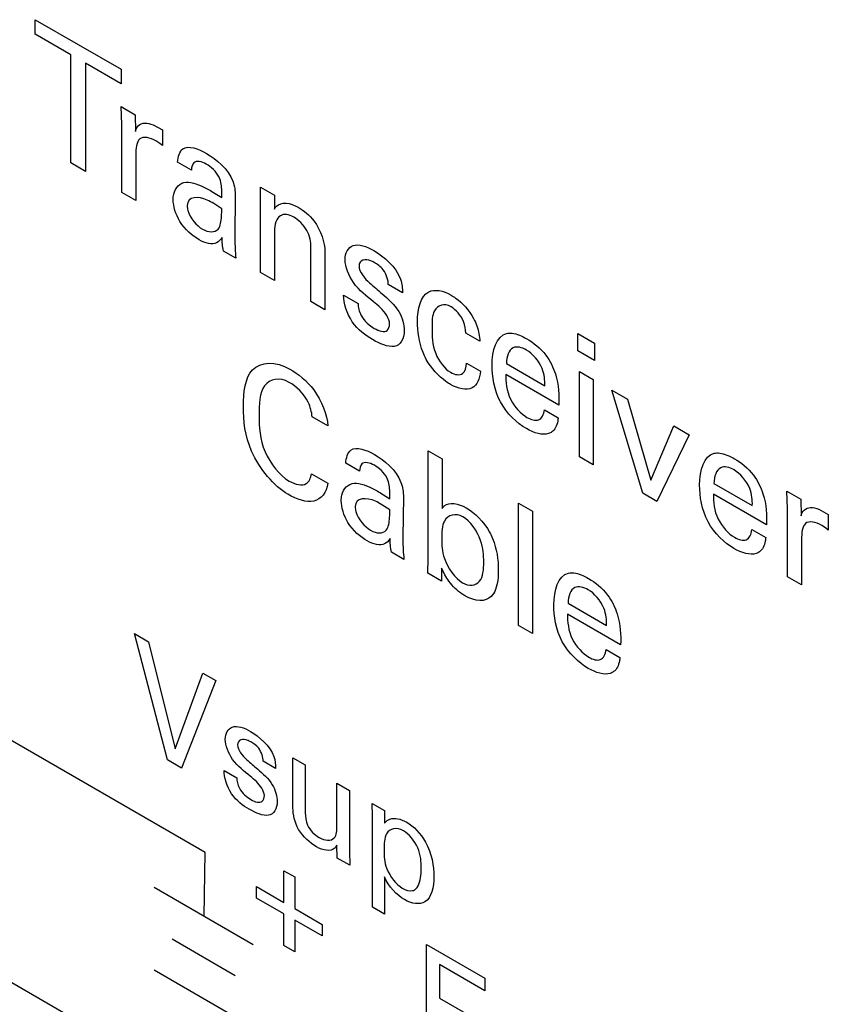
# Model space of a CAD drawing. Header units: inches. Extents: x 0 to 22, y 0 to 17.
# Tile 43 of 75: x 3.3 to 3.6, y 12.8 to 13.2. Entities that reach past the tile are written whole.
import ezdxf

# ---------------------------------------------------------------- set-up
doc = ezdxf.new("R2010")
doc.units = ezdxf.units.IN
doc.header["$LTSCALE"] = 1.21
doc.header["$MEASUREMENT"] = 0
doc.layers.get('0').update_dxf_attribs({"linetype": 'CONTINUOUS'})

msp = doc.modelspace()

# ---------------------------------------------------------------- linework, layer by layer
at = {"color": 40, "linetype": 'CONTINUOUS'}
for p, q in [((3.29541, 13.20523), (3.29541, 13.21101)), ((3.29541, 13.21101), (3.32974, 13.19118)), ((3.30966, 13.197), (3.29541, 13.20523)), ((3.30966, 13.15368), (3.30966, 13.197)), ((3.31549, 13.19363), (3.31549, 13.15031)), ((3.32974, 13.1854), (3.31549, 13.19363)), ((3.32974, 13.19118), (3.32974, 13.1854)), ((3.32976, 13.17621), (3.33535, 13.17298)), ((3.33005, 13.1691), (3.32976, 13.17621)), ((3.33535, 13.17298), (3.33547, 13.16631)), ((3.33005, 13.1419), (3.33005, 13.1691)), ((3.34254, 13.16897), (3.34637, 13.16689)), ((3.34637, 13.16689), (3.34637, 13.16063)), ((3.34531, 13.16152), (3.34372, 13.16251)), ((3.34637, 13.16063), (3.34531, 13.16152)), ((3.33565, 13.15683), (3.33565, 13.13867)), ((3.31549, 13.15031), (3.30966, 13.15368)), ((3.35792, 13.15084), (3.35239, 13.15403)), ((3.38562, 13.14), (3.38556, 13.14399)), ((3.38556, 13.14399), (3.3911, 13.1408)), ((3.33565, 13.13867), (3.33005, 13.1419)), ((3.36605, 13.14233), (3.37006, 13.13981)), ((3.37547, 13.14056), (3.37524, 13.12439)), ((3.38562, 13.10982), (3.38562, 13.14)), ((3.3911, 13.1408), (3.39116, 13.13525)), ((3.37006, 13.13539), (3.36688, 13.13744)), ((3.39116, 13.12628), (3.39116, 13.10662)), ((3.40571, 13.09822), (3.40571, 13.11992)), ((3.37571, 13.11554), (3.3707, 13.11843)), ((3.41135, 13.11815), (3.41135, 13.09496)), ((3.39116, 13.10662), (3.38562, 13.10982)), ((3.44236, 13.10174), (3.4367, 13.10501)), ((3.4188, 13.10079), (3.42463, 13.09743)), ((3.41135, 13.09496), (3.40571, 13.09822)), ((3.47335, 13.08235), (3.46775, 13.08559)), ((3.5126, 13.07846), (3.5126, 13.08546)), ((3.5126, 13.08546), (3.51926, 13.08162)), ((3.51926, 13.08162), (3.51926, 13.07462)), ((3.51926, 13.07462), (3.5126, 13.07846)), ((3.46799, 13.07361), (3.47358, 13.07038)), ((3.48397, 13.07343), (3.49934, 13.06456)), ((3.50499, 13.05681), (3.48373, 13.06908)), ((3.51319, 13.03616), (3.51319, 13.0703)), ((3.51319, 13.0703), (3.51873, 13.0671)), ((3.51873, 13.0671), (3.51873, 13.03296)), ((3.52621, 13.06278), (3.5324, 13.05921)), ((3.53858, 13.0215), (3.52621, 13.06278)), ((3.5324, 13.05921), (3.54182, 13.02671)), ((3.49916, 13.05494), (3.5047, 13.05174)), ((3.41256, 13.04845), (3.40626, 13.05209)), ((3.54182, 13.02671), (3.55101, 13.04847)), ((3.55101, 13.04847), (3.55713, 13.04493)), ((3.55713, 13.04493), (3.54418, 13.01827)), ((3.4527, 12.99556), (3.4527, 13.03854)), ((3.4527, 13.03854), (3.45824, 13.03534)), ((3.42518, 13.03035), (3.41965, 13.03355)), ((3.45824, 13.03534), (3.45824, 13.01541)), ((3.51873, 13.03296), (3.51319, 13.03616)), ((3.40596, 13.02935), (3.41244, 13.0256)), ((3.56705, 13.02546), (3.58241, 13.01659)), ((3.43331, 13.02185), (3.43732, 13.01933)), ((3.54418, 13.01827), (3.53858, 13.0215)), ((3.58807, 13.00884), (3.56681, 13.02111)), ((3.59622, 13.02236), (3.60181, 13.01914)), ((3.59651, 13.01525), (3.59622, 13.02236)), ((3.43732, 13.01491), (3.43414, 13.01695)), ((3.44274, 13.02007), (3.4425, 13.0039)), ((3.48882, 12.96858), (3.48882, 13.0176)), ((3.48882, 13.0176), (3.49436, 13.01441)), ((3.60181, 13.01914), (3.60193, 13.01247)), ((3.49436, 13.01441), (3.49436, 12.96538)), ((3.59651, 12.98805), (3.59651, 13.01525)), ((3.609, 13.01512), (3.61282, 13.01304)), ((3.61282, 13.01304), (3.61282, 13.00678)), ((3.58224, 13.00697), (3.58778, 13.00377)), ((3.61176, 13.00767), (3.61017, 13.00866)), ((3.61282, 13.00678), (3.61176, 13.00767)), ((3.6021, 13.00298), (3.6021, 12.98482)), ((3.44297, 12.99506), (3.43796, 12.99795)), ((3.45258, 12.9895), (3.4527, 12.99556)), ((3.45795, 12.98641), (3.45258, 12.9895)), ((3.45806, 12.99151), (3.45795, 12.98641)), ((3.6021, 12.98482), (3.59651, 12.98805)), ((3.50868, 12.97751), (3.52405, 12.96864)), ((3.5297, 12.96089), (3.50845, 12.97316)), ((3.49436, 12.96538), (3.48882, 12.96858)), ((3.33506, 12.96544), (3.34079, 12.96214)), ((3.34831, 12.91482), (3.33506, 12.96544)), ((3.34079, 12.96214), (3.35135, 12.91931)), ((3.52387, 12.95902), (3.52941, 12.95582)), ((3.3634, 12.87776), (3.23035, 12.95464)), ((3.35135, 12.91931), (3.36249, 12.9496)), ((3.3677, 12.9466), (3.35398, 12.91154)), ((3.36249, 12.9496), (3.3677, 12.9466)), ((3.35398, 12.91154), (3.34831, 12.91482)), ((3.39854, 12.89564), (3.39854, 12.9157)), ((3.39854, 12.9157), (3.40349, 12.91284)), ((3.37095, 12.91062), (3.37606, 12.90767)), ((3.39157, 12.91145), (3.38662, 12.9143)), ((3.40349, 12.91284), (3.40349, 12.89361)), ((3.41616, 12.88861), (3.41616, 12.90552)), ((3.41616, 12.90552), (3.42117, 12.90263)), ((3.42117, 12.90263), (3.42117, 12.87835)), ((3.43024, 12.89739), (3.43514, 12.89457)), ((3.4304, 12.89242), (3.43024, 12.89739)), ((3.4304, 12.85593), (3.4304, 12.89242)), ((3.43514, 12.89457), (3.43524, 12.88956)), ((3.41627, 12.87558), (3.41616, 12.88076)), ((3.36301, 12.85233), (3.3634, 12.87776)), ((3.42132, 12.87266), (3.41627, 12.87558)), ((3.42117, 12.87835), (3.42132, 12.87266)), ((3.39492, 12.87049), (3.39925, 12.86799)), ((3.39492, 12.85782), (3.39492, 12.87049)), ((3.39925, 12.86799), (3.39925, 12.85531)), ((3.43519, 12.86799), (3.43519, 12.85316)), ((3.34293, 12.86393), (3.38268, 12.84097)), ((3.38394, 12.86415), (3.39492, 12.85782)), ((3.38394, 12.85957), (3.38394, 12.86415)), ((3.39492, 12.85324), (3.38394, 12.85957)), ((3.23157, 12.8572), (3.36286, 12.78139)), ((3.39925, 12.85531), (3.41023, 12.84897)), ((3.43519, 12.85316), (3.4304, 12.85593)), ((3.39492, 12.84056), (3.39492, 12.85324)), ((3.41023, 12.8444), (3.39925, 12.85073)), ((3.39925, 12.85073), (3.39925, 12.83805)), ((3.41023, 12.84897), (3.41023, 12.8444)), ((3.35017, 12.84322), (3.37545, 12.82863)), ((3.39925, 12.83805), (3.39492, 12.84056)), ((3.45206, 12.84096), (3.47541, 12.82748)), ((3.45206, 12.79799), (3.45206, 12.84096)), ((3.47541, 12.82243), (3.45722, 12.83293)), ((3.45722, 12.83293), (3.45722, 12.81954)), ((3.34293, 12.83086), (3.38268, 12.80791)), ((3.47541, 12.82748), (3.47541, 12.82243)), ((3.45722, 12.81954), (3.47454, 12.80954))]:
    msp.add_line(p, q, dxfattribs=at)
for points, knots in [([(3.33547, 13.16631), (3.33571, 13.16725), (3.33702, 13.16996), (3.34033, 13.16988), (3.34254, 13.16897)], [0, 0, 0, 0, 0.299748, 1, 1, 1, 1]), ([(3.34372, 13.16251), (3.34139, 13.16385), (3.33611, 13.16509), (3.33565, 13.15936), (3.33565, 13.15683)], [0, 0, 0, 0, 0.515133, 1, 1, 1, 1]), ([(3.36387, 13.15318), (3.36205, 13.15423), (3.35866, 13.15511), (3.35797, 13.15199), (3.35792, 13.15084)], [0, 0, 0, 0, 0.639178, 1, 1, 1, 1]), ([(3.37006, 13.13981), (3.37006, 13.14073), (3.37006, 13.14323), (3.3699, 13.14618), (3.369, 13.14798)], [0, 0, 0, 0, 0.357099, 1, 1, 1, 1]), ([(3.35062, 13.13901), (3.35062, 13.13978), (3.35092, 13.14358), (3.35341, 13.14578), (3.3558, 13.146)], [0, 0, 0, 0, 0.193461, 1, 1, 1, 1]), ([(3.3558, 13.146), (3.35823, 13.14616), (3.36187, 13.14464), (3.36534, 13.14275), (3.36605, 13.14233)], [0, 0, 0, 0, 0.794535, 1, 1, 1, 1]), ([(3.36105, 13.12292), (3.35833, 13.12449), (3.35282, 13.12904), (3.35062, 13.13641), (3.35062, 13.13901)], [0, 0, 0, 0, 0.547279, 1, 1, 1, 1]), ([(3.36688, 13.13744), (3.36601, 13.13794), (3.36199, 13.14033), (3.35622, 13.1405), (3.35622, 13.13665)], [0, 0, 0, 0, 0.207267, 1, 1, 1, 1]), ([(3.35622, 13.13665), (3.35622, 13.13603), (3.35661, 13.13248), (3.36006, 13.12852), (3.36234, 13.1272)], [0, 0, 0, 0, 0.190907, 1, 1, 1, 1]), ([(3.36864, 13.12724), (3.36956, 13.12843), (3.36999, 13.13138), (3.37003, 13.13438), (3.37006, 13.13539)], [0, 0, 0, 0, 0.663144, 1, 1, 1, 1]), ([(3.39116, 13.13525), (3.3914, 13.13565), (3.39322, 13.13835), (3.39745, 13.1378), (3.40064, 13.13596)], [0, 0, 0, 0, 0.142188, 1, 1, 1, 1]), ([(3.40064, 13.13596), (3.40282, 13.1347), (3.4085, 13.13028), (3.41135, 13.1218), (3.41135, 13.11815)], [0, 0, 0, 0, 0.408472, 1, 1, 1, 1]), ([(3.39887, 13.13202), (3.39694, 13.13314), (3.39239, 13.13374), (3.39116, 13.12899), (3.39116, 13.12628)], [0, 0, 0, 0, 0.450822, 1, 1, 1, 1]), ([(3.37017, 13.12384), (3.36959, 13.12295), (3.36745, 13.12063), (3.3635, 13.12151), (3.36105, 13.12292)], [0, 0, 0, 0, 0.330981, 1, 1, 1, 1]), ([(3.37524, 13.12439), (3.37524, 13.12402), (3.3753, 13.12113), (3.37542, 13.11819), (3.37571, 13.11554)], [0, 0, 0, 0, 0.125813, 1, 1, 1, 1]), ([(3.41939, 13.11494), (3.41939, 13.11773), (3.42224, 13.12245), (3.42803, 13.12028), (3.43093, 13.11861)], [0, 0, 0, 0, 0.455133, 1, 1, 1, 1]), ([(3.43099, 13.11389), (3.43056, 13.11414), (3.42809, 13.11555), (3.42498, 13.11488), (3.42498, 13.11245)], [0, 0, 0, 0, 0.169622, 1, 1, 1, 1]), ([(3.43075, 13.09818), (3.42802, 13.10048), (3.42255, 13.10426), (3.41939, 13.11222), (3.41939, 13.11494)], [0, 0, 0, 0, 0.543904, 1, 1, 1, 1]), ([(3.4367, 13.10501), (3.43676, 13.10673), (3.43528, 13.11125), (3.43224, 13.11317), (3.43099, 13.11389)], [0, 0, 0, 0, 0.549823, 1, 1, 1, 1]), ([(3.42916, 13.10568), (3.43084, 13.10425), (3.4348, 13.10085), (3.43911, 13.09716), (3.44088, 13.09423)], [0, 0, 0, 0, 0.416387, 1, 1, 1, 1]), ([(3.43034, 13.08305), (3.42757, 13.08465), (3.42146, 13.0891), (3.41877, 13.09763), (3.4188, 13.10079)], [0, 0, 0, 0, 0.502139, 1, 1, 1, 1]), ([(3.44838, 13.09017), (3.44838, 13.09532), (3.45046, 13.10414), (3.45863, 13.10268), (3.46181, 13.10085)], [0, 0, 0, 0, 0.583899, 1, 1, 1, 1]), ([(3.46181, 13.10085), (3.46243, 13.10049), (3.46569, 13.09838), (3.46915, 13.09476), (3.47087, 13.0914)], [0, 0, 0, 0, 0.187941, 1, 1, 1, 1]), ([(3.42463, 13.09743), (3.4246, 13.09602), (3.42563, 13.09152), (3.42925, 13.08857), (3.43111, 13.0875)], [0, 0, 0, 0, 0.39982, 1, 1, 1, 1]), ([(3.43723, 13.08933), (3.43723, 13.09132), (3.43427, 13.09549), (3.43171, 13.09737), (3.43075, 13.09818)], [0, 0, 0, 0, 0.635881, 1, 1, 1, 1]), ([(3.46186, 13.09613), (3.45913, 13.09771), (3.4542, 13.09604), (3.45421, 13.09019), (3.45421, 13.08769)], [0, 0, 0, 0, 0.558779, 1, 1, 1, 1]), ([(3.46775, 13.08559), (3.46765, 13.08708), (3.46716, 13.09111), (3.46371, 13.09506), (3.46186, 13.09613)], [0, 0, 0, 0, 0.40193, 1, 1, 1, 1]), ([(3.45191, 13.07507), (3.45144, 13.07599), (3.44904, 13.0811), (3.44838, 13.0864), (3.44838, 13.09017)], [0, 0, 0, 0, 0.183524, 1, 1, 1, 1]), ([(3.47087, 13.0914), (3.47137, 13.09046), (3.47277, 13.08738), (3.47323, 13.08429), (3.47335, 13.08235)], [0, 0, 0, 0, 0.317429, 1, 1, 1, 1]), ([(3.45421, 13.08769), (3.45421, 13.08451), (3.45414, 13.07823), (3.45927, 13.07123), (3.46157, 13.06991)], [0, 0, 0, 0, 0.545128, 1, 1, 1, 1]), ([(3.48408, 13.08547), (3.48476, 13.08564), (3.48729, 13.08571), (3.49017, 13.08447), (3.49215, 13.08332)], [0, 0, 0, 0, 0.297241, 1, 1, 1, 1]), ([(3.49203, 13.07884), (3.49014, 13.07993), (3.4855, 13.08093), (3.48401, 13.07623), (3.48397, 13.07343)], [0, 0, 0, 0, 0.435745, 1, 1, 1, 1]), ([(3.49215, 13.08332), (3.49477, 13.08181), (3.49969, 13.07803), (3.50499, 13.06728), (3.50507, 13.06068), (3.50499, 13.05681)], [0, 0, 0, 0, 0.327362, 0.575397, 1, 1, 1, 1]), ([(3.49934, 13.06456), (3.49938, 13.06666), (3.49908, 13.07211), (3.49438, 13.07748), (3.49203, 13.07884)], [0, 0, 0, 0, 0.439112, 1, 1, 1, 1]), ([(3.37869, 13.05618), (3.37869, 13.06194), (3.38023, 13.07427), (3.39167, 13.07445), (3.3973, 13.0712)], [0, 0, 0, 0, 0.469704, 1, 1, 1, 1]), ([(3.46163, 13.06505), (3.46099, 13.06542), (3.45749, 13.06767), (3.45385, 13.0715), (3.45191, 13.07507)], [0, 0, 0, 0, 0.182731, 1, 1, 1, 1]), ([(3.46157, 13.06991), (3.46336, 13.06887), (3.46699, 13.06838), (3.46793, 13.0719), (3.46799, 13.07361)], [0, 0, 0, 0, 0.542071, 1, 1, 1, 1]), ([(3.49197, 13.04739), (3.48827, 13.04953), (3.47978, 13.05755), (3.47825, 13.06833), (3.47825, 13.07279)], [0, 0, 0, 0, 0.489793, 1, 1, 1, 1]), ([(3.39707, 13.0659), (3.39319, 13.06814), (3.38528, 13.06645), (3.385, 13.05708), (3.385, 13.0526)], [0, 0, 0, 0, 0.49974, 1, 1, 1, 1]), ([(3.3973, 13.0712), (3.4006, 13.0693), (3.40809, 13.06364), (3.41226, 13.05292), (3.41256, 13.04845)], [0, 0, 0, 0, 0.469147, 1, 1, 1, 1]), ([(3.47358, 13.07038), (3.47342, 13.06733), (3.4709, 13.06188), (3.46468, 13.06329), (3.46163, 13.06505)], [0, 0, 0, 0, 0.472537, 1, 1, 1, 1]), ([(3.48373, 13.06908), (3.48368, 13.06609), (3.4843, 13.0592), (3.4898, 13.05327), (3.49221, 13.05187)], [0, 0, 0, 0, 0.52124, 1, 1, 1, 1]), ([(3.40626, 13.05209), (3.40602, 13.05395), (3.40474, 13.05972), (3.3998, 13.06432), (3.39707, 13.0659)], [0, 0, 0, 0, 0.356117, 1, 1, 1, 1]), ([(3.39654, 13.02111), (3.39107, 13.02427), (3.38, 13.03723), (3.37869, 13.05071), (3.37869, 13.05618)], [0, 0, 0, 0, 0.536054, 1, 1, 1, 1]), ([(3.385, 13.0526), (3.385, 13.04814), (3.38535, 13.03843), (3.39334, 13.02854), (3.39701, 13.02642)], [0, 0, 0, 0, 0.512317, 1, 1, 1, 1]), ([(3.49221, 13.05187), (3.49383, 13.05094), (3.49747, 13.04986), (3.49897, 13.05306), (3.49916, 13.05494)], [0, 0, 0, 0, 0.484102, 1, 1, 1, 1]), ([(3.5047, 13.05174), (3.50465, 13.05128), (3.50439, 13.04886), (3.5034, 13.04689), (3.50216, 13.04606)], [0, 0, 0, 0, 0.189121, 1, 1, 1, 1]), ([(3.50216, 13.04606), (3.50177, 13.04577), (3.49908, 13.04437), (3.49507, 13.0456), (3.49197, 13.04739)], [0, 0, 0, 0, 0.161844, 1, 1, 1, 1]), ([(3.56716, 13.0375), (3.56784, 13.03767), (3.57037, 13.03774), (3.57325, 13.0365), (3.57523, 13.03536)], [0, 0, 0, 0, 0.297241, 1, 1, 1, 1]), ([(3.43113, 13.0327), (3.42931, 13.03375), (3.42592, 13.03462), (3.42523, 13.03151), (3.42518, 13.03035)], [0, 0, 0, 0, 0.639192, 1, 1, 1, 1]), ([(3.57523, 13.03536), (3.57785, 13.03385), (3.58277, 13.03006), (3.58807, 13.01931), (3.58815, 13.01271), (3.58807, 13.00884)], [0, 0, 0, 0, 0.32736, 0.575391, 1, 1, 1, 1]), ([(3.57511, 13.03087), (3.57322, 13.03196), (3.56858, 13.03296), (3.56709, 13.02826), (3.56705, 13.02546)], [0, 0, 0, 0, 0.435745, 1, 1, 1, 1]), ([(3.58241, 13.01659), (3.58246, 13.01869), (3.58216, 13.02414), (3.57746, 13.02951), (3.57511, 13.03087)], [0, 0, 0, 0, 0.439108, 1, 1, 1, 1]), ([(3.41244, 13.0256), (3.41207, 13.02176), (3.40764, 13.01628), (3.40012, 13.01905), (3.39654, 13.02111)], [0, 0, 0, 0, 0.497551, 1, 1, 1, 1]), ([(3.41788, 13.01852), (3.41788, 13.01929), (3.41818, 13.0231), (3.42067, 13.02529), (3.42307, 13.02552)], [0, 0, 0, 0, 0.193451, 1, 1, 1, 1]), ([(3.42307, 13.02552), (3.42549, 13.02567), (3.42913, 13.02416), (3.4326, 13.02226), (3.43331, 13.02185)], [0, 0, 0, 0, 0.79457, 1, 1, 1, 1]), ([(3.43732, 13.01933), (3.43732, 13.02024), (3.43732, 13.02274), (3.43716, 13.02569), (3.43626, 13.02749)], [0, 0, 0, 0, 0.357099, 1, 1, 1, 1]), ([(3.57505, 12.99942), (3.57135, 13.00156), (3.56286, 13.00959), (3.56133, 13.02036), (3.56133, 13.02482)], [0, 0, 0, 0, 0.489775, 1, 1, 1, 1]), ([(3.56681, 13.02111), (3.56676, 13.01812), (3.56738, 13.01123), (3.57288, 13.0053), (3.57529, 13.0039)], [0, 0, 0, 0, 0.52124, 1, 1, 1, 1]), ([(3.42831, 13.00244), (3.42559, 13.00401), (3.42008, 13.00855), (3.41788, 13.01593), (3.41788, 13.01852)], [0, 0, 0, 0, 0.547279, 1, 1, 1, 1]), ([(3.43414, 13.01695), (3.43327, 13.01746), (3.42925, 13.01985), (3.42348, 13.02001), (3.42348, 13.01617)], [0, 0, 0, 0, 0.207235, 1, 1, 1, 1]), ([(3.45824, 13.01541), (3.45851, 13.0158), (3.46046, 13.01835), (3.46472, 13.01751), (3.4679, 13.01568)], [0, 0, 0, 0, 0.146189, 1, 1, 1, 1]), ([(3.42348, 13.01617), (3.42348, 13.01555), (3.42387, 13.012), (3.42732, 13.00803), (3.4296, 13.00672)], [0, 0, 0, 0, 0.190894, 1, 1, 1, 1]), ([(3.4359, 13.00676), (3.43682, 13.00795), (3.43725, 13.0109), (3.43729, 13.0139), (3.43732, 13.01491)], [0, 0, 0, 0, 0.663187, 1, 1, 1, 1]), ([(3.4666, 13.01208), (3.46359, 13.01382), (3.45828, 13.01211), (3.45812, 13.00594), (3.45812, 13.00337)], [0, 0, 0, 0, 0.575237, 1, 1, 1, 1]), ([(3.60193, 13.01247), (3.60217, 13.0134), (3.60348, 13.01612), (3.60679, 13.01603), (3.609, 13.01512)], [0, 0, 0, 0, 0.29974, 1, 1, 1, 1]), ([(3.47491, 12.99402), (3.47491, 12.9967), (3.47463, 13.00304), (3.46941, 13.01045), (3.4666, 13.01208)], [0, 0, 0, 0, 0.452087, 1, 1, 1, 1]), ([(3.61017, 13.00866), (3.60784, 13.01), (3.60257, 13.01124), (3.6021, 13.00551), (3.6021, 13.00298)], [0, 0, 0, 0, 0.515118, 1, 1, 1, 1]), ([(3.47726, 13.00592), (3.47768, 13.00511), (3.48009, 13.00011), (3.48074, 12.99486), (3.48074, 12.99107)], [0, 0, 0, 0, 0.164299, 1, 1, 1, 1]), ([(3.57529, 13.0039), (3.57691, 13.00297), (3.58055, 13.00189), (3.58205, 13.00509), (3.58224, 13.00697)], [0, 0, 0, 0, 0.484102, 1, 1, 1, 1]), ([(3.43743, 13.00336), (3.43685, 13.00246), (3.43471, 13.00014), (3.43076, 13.00102), (3.42831, 13.00244)], [0, 0, 0, 0, 0.330981, 1, 1, 1, 1]), ([(3.4425, 13.0039), (3.4425, 13.00354), (3.44256, 13.00064), (3.44267, 12.99771), (3.44297, 12.99506)], [0, 0, 0, 0, 0.125813, 1, 1, 1, 1]), ([(3.45812, 13.00337), (3.45812, 13.00091), (3.45827, 12.99478), (3.46347, 12.98737), (3.46637, 12.9857)], [0, 0, 0, 0, 0.42391, 1, 1, 1, 1]), ([(3.58778, 13.00377), (3.58773, 13.00331), (3.58747, 13.00089), (3.58648, 12.99892), (3.58524, 12.99809)], [0, 0, 0, 0, 0.189121, 1, 1, 1, 1]), ([(3.58524, 12.99809), (3.58485, 12.9978), (3.58216, 12.9964), (3.57815, 12.99763), (3.57505, 12.99942)], [0, 0, 0, 0, 0.161831, 1, 1, 1, 1]), ([(3.46637, 12.9857), (3.46899, 12.98418), (3.4744, 12.9849), (3.47491, 12.99104), (3.47491, 12.99402)], [0, 0, 0, 0, 0.504433, 1, 1, 1, 1]), ([(3.48074, 12.99107), (3.48074, 12.98959), (3.48056, 12.98539), (3.4794, 12.98167), (3.47791, 12.98025)], [0, 0, 0, 0, 0.340237, 1, 1, 1, 1]), ([(3.5088, 12.98955), (3.50948, 12.98972), (3.512, 12.98979), (3.51489, 12.98855), (3.51687, 12.98741)], [0, 0, 0, 0, 0.297241, 1, 1, 1, 1]), ([(3.46755, 12.98039), (3.46712, 12.98063), (3.46483, 12.98206), (3.4625, 12.98427), (3.46095, 12.98638)], [0, 0, 0, 0, 0.184268, 1, 1, 1, 1]), ([(3.51687, 12.98741), (3.51948, 12.98589), (3.52441, 12.98211), (3.52971, 12.97136), (3.52979, 12.96476), (3.5297, 12.96089)], [0, 0, 0, 0, 0.327362, 0.575397, 1, 1, 1, 1]), ([(3.51675, 12.98292), (3.51486, 12.98401), (3.51022, 12.98501), (3.50872, 12.98031), (3.50868, 12.97751)], [0, 0, 0, 0, 0.435745, 1, 1, 1, 1]), ([(3.52405, 12.96864), (3.52409, 12.97074), (3.5238, 12.97619), (3.5191, 12.98156), (3.51675, 12.98292)], [0, 0, 0, 0, 0.439112, 1, 1, 1, 1]), ([(3.51669, 12.95147), (3.51298, 12.95361), (3.5045, 12.96163), (3.50297, 12.97241), (3.50297, 12.97687)], [0, 0, 0, 0, 0.489776, 1, 1, 1, 1]), ([(3.50845, 12.97316), (3.50839, 12.97017), (3.50901, 12.96328), (3.51452, 12.95735), (3.51692, 12.95595)], [0, 0, 0, 0, 0.52124, 1, 1, 1, 1]), ([(3.51692, 12.95595), (3.51855, 12.95502), (3.52219, 12.95394), (3.52368, 12.95714), (3.52387, 12.95902)], [0, 0, 0, 0, 0.484102, 1, 1, 1, 1]), ([(3.52941, 12.95582), (3.52936, 12.95536), (3.52911, 12.95294), (3.52811, 12.95097), (3.52688, 12.95014)], [0, 0, 0, 0, 0.189133, 1, 1, 1, 1]), ([(3.52688, 12.95014), (3.52648, 12.94985), (3.52379, 12.94845), (3.51979, 12.94968), (3.51669, 12.95147)], [0, 0, 0, 0, 0.161869, 1, 1, 1, 1]), ([(3.37147, 12.92299), (3.37147, 12.92544), (3.37397, 12.92957), (3.37904, 12.92767), (3.38157, 12.92621)], [0, 0, 0, 0, 0.455266, 1, 1, 1, 1]), ([(3.38142, 12.90832), (3.37902, 12.91034), (3.37424, 12.91365), (3.37147, 12.92062), (3.37147, 12.92299)], [0, 0, 0, 0, 0.544131, 1, 1, 1, 1]), ([(3.38162, 12.92207), (3.38125, 12.92229), (3.37908, 12.92352), (3.37636, 12.92295), (3.37636, 12.92082)], [0, 0, 0, 0, 0.169866, 1, 1, 1, 1]), ([(3.38662, 12.9143), (3.38667, 12.91581), (3.38538, 12.91977), (3.38272, 12.92144), (3.38162, 12.92207)], [0, 0, 0, 0, 0.549791, 1, 1, 1, 1]), ([(3.38002, 12.9149), (3.38149, 12.91365), (3.38495, 12.91066), (3.38873, 12.90743), (3.39028, 12.90487)], [0, 0, 0, 0, 0.416454, 1, 1, 1, 1]), ([(3.38106, 12.89507), (3.37863, 12.89648), (3.37328, 12.90038), (3.37093, 12.90785), (3.37095, 12.91062)], [0, 0, 0, 0, 0.50215, 1, 1, 1, 1]), ([(3.37606, 12.90767), (3.37603, 12.90643), (3.37693, 12.9025), (3.3801, 12.89992), (3.38172, 12.89897)], [0, 0, 0, 0, 0.400073, 1, 1, 1, 1]), ([(3.38709, 12.90059), (3.38709, 12.90233), (3.38449, 12.90597), (3.38226, 12.90761), (3.38142, 12.90832)], [0, 0, 0, 0, 0.635805, 1, 1, 1, 1]), ([(3.40792, 12.8801), (3.40541, 12.88155), (3.40006, 12.88613), (3.39854, 12.89306), (3.39854, 12.89564)], [0, 0, 0, 0, 0.528227, 1, 1, 1, 1]), ([(3.40349, 12.89361), (3.40349, 12.89211), (3.40381, 12.88805), (3.40733, 12.88479), (3.409, 12.88382)], [0, 0, 0, 0, 0.439337, 1, 1, 1, 1]), ([(3.43524, 12.88956), (3.4358, 12.89031), (3.43805, 12.89211), (3.4417, 12.89126), (3.44406, 12.88989)], [0, 0, 0, 0, 0.313278, 1, 1, 1, 1]), ([(3.44277, 12.88647), (3.44008, 12.88802), (3.43506, 12.88695), (3.43504, 12.88118), (3.43504, 12.87879)], [0, 0, 0, 0, 0.565108, 1, 1, 1, 1]), ([(3.44406, 12.88989), (3.44677, 12.88833), (3.45353, 12.88136), (3.45493, 12.8723), (3.45493, 12.86813)], [0, 0, 0, 0, 0.429142, 1, 1, 1, 1]), ([(3.44989, 12.87141), (3.44989, 12.87396), (3.44962, 12.87966), (3.44492, 12.88523), (3.44277, 12.88647)], [0, 0, 0, 0, 0.507104, 1, 1, 1, 1]), ([(3.41616, 12.88076), (3.4159, 12.88032), (3.41433, 12.8779), (3.41059, 12.87856), (3.40792, 12.8801)], [0, 0, 0, 0, 0.17864, 1, 1, 1, 1]), ([(3.43504, 12.87879), (3.43504, 12.87645), (3.43515, 12.8709), (3.43992, 12.8649), (3.44231, 12.86352)], [0, 0, 0, 0, 0.45871, 1, 1, 1, 1]), ([(3.44777, 12.86328), (3.4491, 12.8646), (3.44977, 12.86761), (3.44989, 12.87076), (3.44989, 12.87141)], [0, 0, 0, 0, 0.798742, 1, 1, 1, 1]), ([(3.45493, 12.86813), (3.45493, 12.86385), (3.45324, 12.8562), (3.44609, 12.85723), (3.44313, 12.85894)], [0, 0, 0, 0, 0.55682, 1, 1, 1, 1]), ([(3.44231, 12.86352), (3.44373, 12.8627), (3.4459, 12.86205), (3.44739, 12.8629), (3.44777, 12.86328)], [0, 0, 0, 0, 0.687972, 1, 1, 1, 1])]:
    msp.add_open_spline(points, degree=3, knots=knots, dxfattribs=at)
for points in [[(3.35239, 13.15403), (3.35261, 13.15618), (3.35316, 13.1583), (3.35445, 13.1593)], [(3.35445, 13.1593), (3.3567, 13.16087), (3.36064, 13.1594), (3.36399, 13.15747)], [(3.36399, 13.15747), (3.36778, 13.15528), (3.3727, 13.15126), (3.37447, 13.14638)], [(3.369, 13.14798), (3.36789, 13.1503), (3.3657, 13.15213), (3.36387, 13.15318)], [(3.37447, 13.14638), (3.3752, 13.14438), (3.37547, 13.14235), (3.37547, 13.14056)], [(3.40411, 13.12668), (3.40276, 13.12895), (3.40074, 13.13094), (3.39887, 13.13202)], [(3.36234, 13.1272), (3.36469, 13.12584), (3.36735, 13.12572), (3.36864, 13.12724)], [(3.3707, 13.11843), (3.3703, 13.12031), (3.37017, 13.12213), (3.37017, 13.12384)], [(3.40571, 13.11992), (3.40571, 13.12196), (3.40536, 13.12451), (3.40411, 13.12668)], [(3.43093, 13.11861), (3.4348, 13.11637), (3.43986, 13.11214), (3.44159, 13.10715)], [(3.42498, 13.11245), (3.42498, 13.11028), (3.42735, 13.10729), (3.42916, 13.10568)], [(3.44159, 13.10715), (3.4422, 13.10527), (3.44236, 13.10342), (3.44236, 13.10174)], [(3.44088, 13.09423), (3.44233, 13.09185), (3.44312, 13.0889), (3.44312, 13.08662)], [(3.43629, 13.08669), (3.43688, 13.08723), (3.43723, 13.08821), (3.43723, 13.08933)], [(3.43111, 13.0875), (3.43295, 13.08644), (3.43514, 13.08569), (3.43629, 13.08669)], [(3.44312, 13.08662), (3.44312, 13.08335), (3.44152, 13.08063), (3.43911, 13.08029)], [(3.47825, 13.07279), (3.47825, 13.07859), (3.47996, 13.08453), (3.48408, 13.08547)], [(3.43911, 13.08029), (3.43656, 13.07995), (3.43334, 13.08131), (3.43034, 13.08305)], [(3.41965, 13.03355), (3.41988, 13.0357), (3.42042, 13.03781), (3.42171, 13.03882)], [(3.42171, 13.03882), (3.42396, 13.04039), (3.4279, 13.03892), (3.43125, 13.03698)], [(3.43125, 13.03698), (3.43503, 13.0348), (3.43996, 13.03078), (3.44173, 13.02589)], [(3.56133, 13.02482), (3.56133, 13.03062), (3.56304, 13.03656), (3.56716, 13.0375)], [(3.43626, 13.02749), (3.43515, 13.02981), (3.43296, 13.03164), (3.43113, 13.0327)], [(3.4039, 13.02537), (3.40502, 13.02611), (3.40568, 13.02764), (3.40596, 13.02935)], [(3.39701, 13.02642), (3.39946, 13.02501), (3.4022, 13.02432), (3.4039, 13.02537)], [(3.44173, 13.02589), (3.44246, 13.02389), (3.44274, 13.02186), (3.44274, 13.02007)], [(3.4679, 13.01568), (3.47126, 13.01374), (3.47503, 13.01012), (3.47726, 13.00592)], [(3.4296, 13.00672), (3.43195, 13.00536), (3.43461, 13.00523), (3.4359, 13.00676)], [(3.43796, 12.99795), (3.43756, 12.99983), (3.43743, 13.00165), (3.43743, 13.00336)], [(3.46095, 12.98638), (3.4598, 12.98794), (3.45883, 12.98974), (3.45806, 12.99151)], [(3.50297, 12.97687), (3.50297, 12.98267), (3.50468, 12.98861), (3.5088, 12.98955)], [(3.47791, 12.98025), (3.4757, 12.97789), (3.47139, 12.97817), (3.46755, 12.98039)], [(3.38157, 12.92621), (3.38496, 12.92425), (3.38939, 12.92055), (3.3909, 12.91618)], [(3.37636, 12.92082), (3.37636, 12.91893), (3.37844, 12.91631), (3.38002, 12.9149)], [(3.3909, 12.91618), (3.39144, 12.91453), (3.39157, 12.91292), (3.39157, 12.91145)], [(3.39028, 12.90487), (3.39155, 12.90278), (3.39224, 12.9002), (3.39224, 12.8982)], [(3.38172, 12.89897), (3.38333, 12.89805), (3.38525, 12.89739), (3.38626, 12.89826)], [(3.38626, 12.89826), (3.38678, 12.89874), (3.38709, 12.8996), (3.38709, 12.90059)], [(3.38873, 12.89267), (3.3865, 12.89238), (3.38368, 12.89356), (3.38106, 12.89507)], [(3.39224, 12.8982), (3.39224, 12.89534), (3.39084, 12.89296), (3.38873, 12.89267)], [(3.41509, 12.88364), (3.41603, 12.88466), (3.41616, 12.8867), (3.41616, 12.88861)], [(3.409, 12.88382), (3.41124, 12.88253), (3.41383, 12.88222), (3.41509, 12.88364)], [(3.44313, 12.85894), (3.44019, 12.86064), (3.43673, 12.8642), (3.43519, 12.86799)]]:
    msp.add_open_spline(points, degree=3, dxfattribs=at)

doc.saveas('drawing.dxf')
